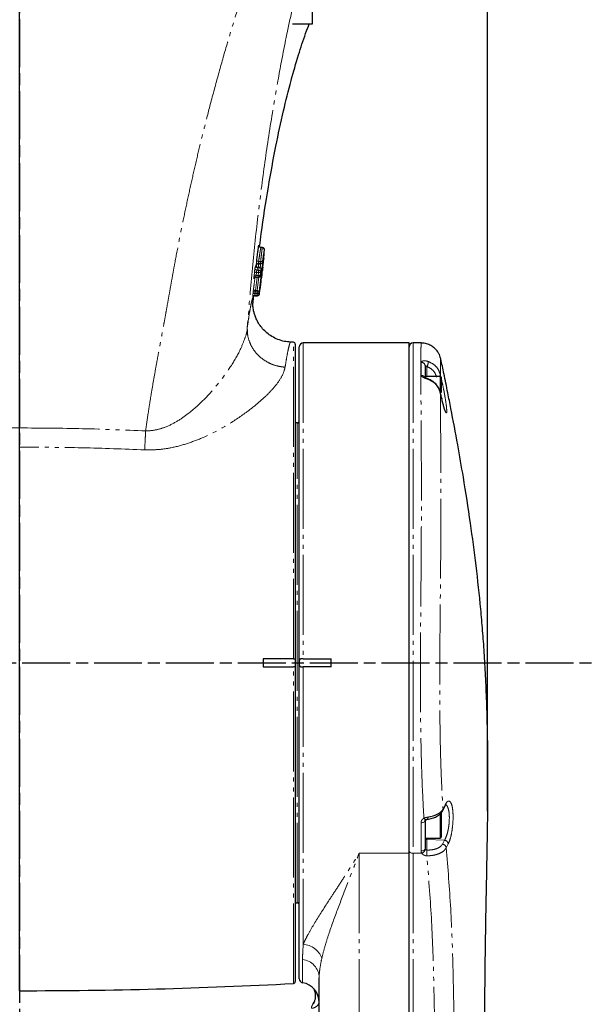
# Model space of a CAD drawing. Header units: millimetres. Extents: x 0 to 7327, y -11399 to -6123.
# Tile 52 of 87: x 3571 to 3715, y -9996 to -9750. Entities that reach past the tile are written whole.
import ezdxf

# ---------------------------------------------------------------- set-up
doc = ezdxf.new("R2010")
doc.units = ezdxf.units.MM
doc.linetypes.add('AM_ISO08W050', pattern=[18, 12, -1.5, 3, -1.5])
doc.linetypes.add('PHANTOM', pattern=[26.5, 20, -1.5, 1, -1.5, 1, -1.5])
for name, color, linetype, lineweight in [('AM_5', 3, 'Continuous', 25), ('AM_7', 4, 'AM_ISO08W050', 25), ('LineThick', 7, 'Continuous', 30)]:
    doc.layers.add(name, color=color, linetype=linetype, lineweight=lineweight)
doc.styles.add('HHI_Dims', font='simplex.shx', dxfattribs={"width": 0.8, "bigfont": 'whgtxt.shx'})
doc.dimstyles.new('HHI_Standard$0', dxfattribs={"dimtxt": 3.5, "dimasz": 3.5, "dimexe": 1, "dimexo": 1, "dimgap": 1.5, "dimtad": 1, "dimdec": 0, "dimdsep": 46, "dimtxsty": 'HHI_Dims', "dimcen": 0, "dimclrd": 1, "dimclre": 1, "dimclrt": 1, "dimadec": 3, "dimazin": 2, "dimtp": 0.1, "dimtm": 0.1, "dimtfac": 0.65, "dimtdec": 0, "dimtmove": 0, "dimatfit": 3, "dimldrblk": 'OPEN30', "dimfxl": 1, "dimlwd": -1, "dimlwe": -1, "dimarcsym": 1})

# ---------------------------------------------------------------- blocks, each defined once
blk = doc.blocks.new('*D85')
at = {"layer": 'AM_5', "color": 1, "transparency": 16777216}
for p, q in [((3454.17, -9948.31), (3454.17, -9196.86)), ((3688.43, -9947.77), (3688.43, -9196.86)), ((3670.93, -9201.86), (3471.67, -9201.86))]:
    blk.add_line(p, q, dxfattribs=at)
for points in [[(3471.67, -9198.94), (3471.67, -9204.78), (3454.17, -9201.86)], [(3670.93, -9198.94), (3670.93, -9204.78), (3688.43, -9201.86)]]:
    blk.add_solid(points, dxfattribs=at)
at = {"layer": 'Defpoints', "color": 0, "transparency": 16777216}
for p in [(3454.17, -9201.86), (3454.17, -9953.31), (3688.43, -9952.77)]:
    blk.add_point(p, dxfattribs=at)
at = {"layer": 'AM_5', "color": 1, "transparency": 16777216, "insert": (3571.3, -9176.86), "char_height": 35, "attachment_point": 5, "style": 'HHI_Dims'}
blk.add_mtext('267', dxfattribs=at)
blk = doc.blocks.new('_Open30')
at = {"color": 0, "linetype": 'ByBlock', "lineweight": -2}
for p, q in [((-1, 0.268), (0, 0)), ((0, 0), (-1, -0.268)), ((0, 0), (-1, 0))]:
    blk.add_line(p, q, dxfattribs=at)
blk = doc.blocks.new('A$C024A56F6')
at = {"color": 7, "linetype": 'Continuous', "lineweight": 25}
for p, q in [((1954.32, -2995.98), (1954.32, -2822.95)), ((2027.62, -2894.92), (2027.62, -2888.39)), ((2022.67, -2894.92), (2027.62, -2894.92)), ((2014.41, -2950.73), (2014.35, -2950.67)), ((2015.09, -2950.85), (2014.72, -2950.85)), ((2015.23, -2954.52), (2015.22, -2954.64)), ((2015.45, -2953.63), (2015.46, -2953.53)), ((2015.46, -2953.53), (2015.46, -2953.57)), ((2013.93, -2955.89), (2013.92, -2955.89)), ((2014.31, -2955.89), (2013.93, -2955.89)), ((2014.65, -2954.89), (2014.04, -2954.89)), ((2014.06, -2954.9), (2014.67, -2954.9)), ((2014.72, -2957.18), (2014.8, -2956.44)), ((2014.95, -2957.91), (2015.04, -2957.17)), ((2015.08, -2956.42), (2015.08, -2956.37)), ((2012.97, -2958.61), (2012.95, -2958.7)), ((2013.01, -2958.42), (2012.96, -2958.61)), ((2013.44, -2958.25), (2013.45, -2958.26)), ((2013.44, -2958.26), (2014.04, -2958.26)), ((2014.61, -2959.68), (2014.68, -2959.14)), ((2014.67, -2957.38), (2014.7, -2957.26)), ((2014.96, -2957.74), (2014.96, -2957.72)), ((2014.35, -2962.46), (2014.46, -2961.39)), ((2012.7, -2965.17), (2012.93, -2962.9)), ((2013.76, -2962.84), (2013.16, -2962.84)), ((2013.25, -2962.91), (2013.85, -2962.91)), ((2022.85, -2974.54), (2022.12, -2974.5)), ((2023.32, -2975.04), (2023.32, -3053.78)), ((2024.32, -3054.72), (2024.32, -2975.72)), ((2051.82, -2974.72), (2025.32, -2974.72)), ((2051.82, -3102.34), (2051.82, -2974.72)), ((2054.86, -2974.72), (2052.82, -2974.72)), ((2055.82, -2980.48), (2055.82, -2983.73)), ((2059.62, -2983.11), (2055.82, -2983.11)), ((2055.82, -2983.11), (2055.82, -2983.24)), ((2059.82, -2983.31), (2059.82, -2987.09)), ((2059.65, -2987.13), (2059.65, -2987.17)), ((2060, -2988.63), (2060, -2988.67)), ((1954.32, -3000.77), (1954.32, -2995.98)), ((2023.82, -2994.72), (2023.32, -2994.72)), ((1954.32, -3136.72), (1954.32, -3000.77)), ((2015.32, -3053.72), (2015.32, -3055.72)), ((2023.32, -3053.78), (2023.32, -3055.67)), ((2023.32, -3055.67), (2023.32, -3134.41)), ((2024.32, -3133.72), (2024.32, -3054.72)), ((2025.32, -3053.72), (2032.32, -3053.72)), ((2032.32, -3055.72), (2025.32, -3055.72)), ((2032.32, -3055.72), (2032.32, -3053.72)), ((2059.82, -3092.18), (2059.82, -3098.33)), ((2055.82, -3094.21), (2055.82, -3101.18)), ((2056, -3093.98), (2056.01, -3093.97)), ((2055.82, -3098.53), (2059.62, -3098.53)), ((2051.82, -3215.12), (2051.82, -3102.34)), ((2023.32, -3114.72), (2023.82, -3114.72)), ((2029.32, -3163.14), (2029.32, -3133.47)), ((2027.75, -3140.11), (2028.09, -3139.38))]:
    blk.add_line(p, q, dxfattribs=at)
at = {"color": 8, "linetype": 'PHANTOM', "lineweight": 18}
for p, q in [((2014.23, -2950.28), (2014.23, -2950.28)), ((2015.09, -2950.85), (2014.72, -2950.85)), ((2014.16, -2954.32), (2014.65, -2954.32)), ((2014.65, -2954.89), (2014.65, -2954.32)), ((2015.45, -2952.5), (2015.45, -2952.5)), ((2015.45, -2953.68), (2015.46, -2953.57)), ((2015.45, -2953.64), (2015.45, -2953.68)), ((2013.01, -2957.83), (2013.09, -2957.09)), ((2013.59, -2957.08), (2013.51, -2957.82)), ((2014.12, -2957.08), (2013.59, -2957.08)), ((2013.92, -2955.89), (2013.73, -2956.53)), ((2013.73, -2956.53), (2014.12, -2956.53)), ((2014.31, -2955.89), (2013.92, -2955.89)), ((2014.04, -2954.89), (2014.06, -2954.9)), ((2014.04, -2957.82), (2014.12, -2957.08)), ((2014.12, -2956.53), (2014.31, -2955.89)), ((2014.12, -2957.08), (2014.12, -2956.53)), ((2014.31, -2955.89), (2014.31, -2955.89)), ((2014.62, -2957.07), (2014.54, -2957.81)), ((2014.67, -2954.9), (2014.65, -2954.89)), ((2014.72, -2957.18), (2014.71, -2957.26)), ((2015.08, -2956.41), (2014.99, -2957.15)), ((2015.08, -2956.59), (2015.07, -2956.63)), ((2015.09, -2956.37), (2015.08, -2956.41)), ((2013.79, -2958.26), (2013.37, -2961.63)), ((2013.51, -2957.82), (2014.04, -2957.82)), ((2013.8, -2961.63), (2014.22, -2958.22)), ((2014.04, -2958.26), (2014.04, -2957.82)), ((2014.95, -2957.91), (2014.94, -2957.98)), ((2014.97, -2957.69), (2014.96, -2957.73)), ((2014.97, -2957.69), (2014.97, -2957.69)), ((2012.75, -2962.28), (2012.79, -2961.92)), ((2013.29, -2961.97), (2013.25, -2962.34)), ((2013.8, -2961.97), (2013.29, -2961.97)), ((2013.37, -2961.63), (2013.8, -2961.63)), ((2013.76, -2962.34), (2013.8, -2961.97)), ((2013.8, -2961.97), (2013.8, -2961.63)), ((2014.3, -2962.03), (2014.26, -2962.39)), ((2014.44, -2961.32), (2014.43, -2961.37)), ((2013.16, -2962.84), (2013.25, -2962.91)), ((2013.25, -2962.34), (2013.76, -2962.34)), ((2013.76, -2962.84), (2013.76, -2962.34)), ((2013.85, -2962.91), (2013.76, -2962.84)), ((2022.85, -3053.72), (2022.85, -2974.54)), ((2025.32, -2974.72), (2025.32, -3053.72)), ((2052.82, -2974.72), (2052.82, -3102.34)), ((2056.3, -2980.64), (2056.3, -2983.11)), ((2059.62, -2987.1), (2059.62, -2983.11)), ((2059.65, -2982.68), (2059.77, -2983.18)), ((2059.82, -2983.39), (2060, -2984.16)), ((2060, -2988.67), (2059.65, -2987.17)), ((2023.82, -3114.72), (2023.82, -2994.72)), ((2022.85, -3134.91), (2022.85, -3055.72)), ((2025.32, -3055.72), (2025.32, -3125.09)), ((2059.62, -3098.53), (2059.62, -3092.44)), ((2060.31, -3091.3), (2060.83, -3090.26)), ((2054.82, -3101.77), (2054.82, -3094.7)), ((2056.3, -3098.53), (2056.3, -3098.93)), ((2056.3, -3098.93), (2060.7, -3099.06)), ((2056.3, -3098.93), (2056.3, -3101.55)), ((2060.19, -3100.05), (2060.7, -3099.06)), ((2061.62, -3099.99), (2061.11, -3100.99)), ((2051.82, -3102.34), (2039.32, -3102.34)), ((2039.32, -3102.34), (2039.32, -3175.15)), ((2052.82, -3102.34), (2054.99, -3102.34)), ((2052.82, -3102.34), (2052.82, -3215.12)), ((2056.3, -3101.55), (2056.3, -3101.55)), ((2056.27, -3102.98), (2056.26, -3102.98)), ((2025.15, -3134.71), (2025.15, -3128.9))]:
    blk.add_line(p, q, dxfattribs=at)
at = {"color": 8, "linetype": 'PHANTOM', "lineweight": 18, "flags": 128}
for points in [[(2014.54, -2957.81), (2014.52, -2957.9), (2014.52, -2957.9)], [(2056.63, -2983.74), (2056.63, -2983.74), (2056.65, -2983.78), (2056.64, -2983.85)], [(2054.82, -3094.7), (2055.02, -3094.7), (2055.2, -3094.67), (2055.38, -3094.62), (2055.53, -3094.56), (2055.65, -3094.48), (2055.74, -3094.4), (2055.8, -3094.3), (2055.82, -3094.21)], [(2055.53, -3093.58), (2055.64, -3093.72), (2055.74, -3093.83), (2055.83, -3093.92), (2055.91, -3093.97), (2055.98, -3093.98), (2056, -3093.98)], [(2051.82, -3101.74), (2051.84, -3101.86), (2051.9, -3101.97), (2051.99, -3102.07), (2052.11, -3102.16), (2052.26, -3102.23), (2052.44, -3102.29), (2052.63, -3102.32), (2052.82, -3102.34)], [(2054.82, -3101.77), (2055.02, -3101.75), (2055.2, -3101.72), (2055.38, -3101.67), (2055.53, -3101.59), (2055.65, -3101.5), (2055.74, -3101.4), (2055.8, -3101.29), (2055.82, -3101.18)]]:
    blk.add_lwpolyline(points, dxfattribs=at)
at = {"color": 7, "linetype": 'Continuous', "lineweight": 25, "flags": 128}
for points in [[(2014.93, -2958.01), (2014.93, -2958), (2014.95, -2957.91)], [(2014.45, -2961.22), (2014.46, -2961.29), (2014.46, -2961.39)]]:
    blk.add_lwpolyline(points, dxfattribs=at)
at = {"color": 8, "linetype": 'PHANTOM', "lineweight": 18}
for centre, radius, start, end in [((2014.72, -2950.35), 0.5, 172.703, 269.9628), ((2015.09, -2951.35), 0.5, 352.8241, 89.9787), ((2014.15, -2953.32), 0.999, 240.357, 270.1391), ((2014.65, -2955.32), 0.999, 60.354, 90.1427), ((2014.65, -2954.39), 0.5, 270.0054, 353.2369), ((2014.67, -2954.4), 0.5, 270.0122, 353.2019), ((2015.09, -2954.86), 0.254, 60.2039, 81.8986), ((2015.19, -2954.3), 0.226, 262.1705, 281.5225), ((2015.26, -2953.84), 0.338, 54.6319, 84.7291), ((2013.36, -2958.16), 1.1, 77.9678, 104.1485), ((2013.73, -2956.02), 0.5, 174.1874, 269.9073), ((2013.92, -2955.39), 0.5, 173.9391, 269.9311), ((2014.04, -2955.39), 0.5, 113.5992, 173.3124), ((2014.06, -2955.4), 0.5, 129.1793, 173.3031), ((2014.12, -2957.03), 0.5, 354.2925, 89.92), ((2014.35, -2956.01), 1.09, 257.8953, 284.1524), ((2014.31, -2956.39), 0.5, 354.0396, 89.9488), ((2014.5, -2957.09), 0.495, 324.3275, 353.2525), ((2013.28, -2958.9), 1.1, 78.0322, 104.2349), ((2014.27, -2956.75), 1.09, 257.9565, 284.2283), ((2014.71, -2947.19), 14.86, 262.5925, 264.5227), ((2013.33, -2961.16), 0.465, 187.1739, 274.4006), ((2013.83, -2962.09), 0.465, 7.1976, 94.4753), ((2012.37, -2976.86), 14.95, 82.5851, 84.5029), ((2014.1, -2960.85), 0.496, 314.3055, 353.6266), ((2013.16, -2963.34), 0.5, 90.0142, 174.1737), ((2014.64, -2947.73), 14.68, 262.6151, 264.5689), ((2013.25, -2963.41), 0.5, 126.751, 174.0411), ((2012.34, -2977.22), 14.95, 82.626, 84.5442), ((2013.76, -2962.34), 0.5, 270.0027, 354.0886), ((2013.85, -2962.41), 0.5, 270.0081, 353.9565), ((2053.32, -2979.16), 3.33, 333.5706, 356.3173), ((2054.85, -2980.51), 0.97, 1.7998, 90.9353), ((2054.84, -2983.85), 1.02, 33.4166, 90.4769), ((2059.01, -2982.45), 0.687, 286.4103, 340.5837), ((2059.61, -2984.1), 0.398, 302.5146, 350.5092), ((2059.64, -3091.37), 0.672, 332.9912, 5.6445), ((2060.16, -3090.33), 0.673, 333.9196, 5.612), ((2055.77, -3093.52), 0.717, 332.5688, 15.7893), ((2056.28, -3098.47), 0.464, 187.2192, 272.6966), ((2060.03, -3101.14), 1.1, 7.9177, 81.5527), ((2060.54, -3100.15), 1.09, 7.9481, 81.8482), ((2054.59, -3101.08), 1.31, 287.74, 348.3029), ((2024.31, -3101.36), 31.99, 357.0916, 359.657), ((2022.01, -3101.48), 34.29, 357.4924, 359.8851), ((2024.89, -3130.55), 5.47, 21.3591, 85.4956), ((2024.57, -3133.61), 4.76, 1.7744, 82.9191)]:
    blk.add_arc(centre, radius, start, end, dxfattribs=at)
at = {"color": 7, "linetype": 'Continuous', "lineweight": 25}
for centre, radius, start, end in [((2014.72, -2950.35), 0.499, 172.6329, 221.1839), ((2015.09, -2951.35), 0.5, 17.6249, 90), ((2015.09, -2951.34), 0.496, 352.6706, 17.7137), ((2014.67, -2954.4), 0.5, 270, 353.0113), ((2014.96, -2953.51), 0.5, 356.8274, 27.6666), ((2014.95, -2953.61), 0.5, 352.8259, 356.3692), ((2014.06, -2955.4), 0.5, 90.0053, 129.1976), ((2014.04, -2955.39), 0.501, 90.0371, 113.5663), ((2014.31, -2956.39), 0.5, 0, 90), ((2014.23, -2957.13), 0.5, 344.2264, 353.826), ((2014.31, -2956.39), 0.5, 353.7542, 0), ((2014.59, -2956.35), 0.5, 358.3158, 21.8915), ((2013.44, -2958.75), 0.497, 89.5533, 142.9162), ((2014.04, -2957.76), 0.5, 270, 343.276), ((2014.49, -2957.31), 0.495, 319.1739, 353.2494), ((2014.1, -2960.85), 0.5, 314.5795, 353.6513), ((2013.97, -2961.34), 0.5, 353.8393, 0), ((2013.25, -2963.41), 0.501, 90.0256, 126.7115), ((2013.85, -2962.41), 0.5, 270, 353.9519), ((2022.82, -2975.04), 0.5, 0, 86.9714), ((2025.32, -2975.72), 1, 90, 180), ((2052.82, -2975.72), 1, 90, 180), ((2059.62, -2983.31), 0.2, 0, 90), ((2023.82, -2994.22), 0.5, 270, 0), ((2059.62, -3098.33), 0.2, 270, 0), ((2023.82, -3115.22), 0.5, 0, 90), ((2022.82, -3134.41), 0.5, 273.0286, 0), ((2025.32, -3133.72), 1, 180, 260.4059), ((1954.32, -1839.72), 1297, 270, 273.02861), ((2024.32, -3139.64), 5, 0, 80.4059)]:
    blk.add_arc(centre, radius, start, end, dxfattribs=at)
at = {"color": 8, "linetype": 'PHANTOM', "lineweight": 18}
for points, knots in [([(1985.86, -2996.72), (1986.01, -2995.66), (1986.29, -2993.57), (1986.79, -2990.38), (1987.33, -2987.04), (1987.93, -2983.57), (1988.53, -2980.23), (1989.17, -2976.76), (1989.79, -2973.39), (1990.39, -2970.18), (1990.86, -2967.6), (1991.3, -2965.18), (1991.74, -2962.68), (1992.22, -2959.96), (1992.71, -2957.23), (1993.39, -2953.54), (1994.28, -2948.92), (1995.4, -2943.37), (1996.57, -2937.87), (1997.78, -2932.43), (1999.03, -2927.05), (2000.44, -2921.28), (2002.13, -2914.76), (2004.09, -2907.51), (2006.2, -2900.04), (2008.43, -2892.71), (2010.76, -2885.5), (2013.2, -2878.41), (2015.75, -2871.46), (2018.16, -2865.27), (2020.36, -2859.89), (2022.3, -2855.36), (2024.22, -2851.08), (2026.22, -2846.85), (2028.38, -2842.48), (2030.09, -2839.04), (2031.28, -2836.67), (2031.88, -2835.46), (2032.47, -2834.28), (2033.04, -2833.13), (2033.6, -2832.02), (2034.4, -2830.43), (2035.34, -2828.55), (2036.32, -2826.59), (2036.93, -2825.37), (2037.25, -2824.73), (2037.38, -2824.47), (2037.64, -2823.95), (2038.03, -2823.15), (2038.58, -2822.03), (2039.13, -2820.92), (2039.66, -2819.82), (2040.19, -2818.73), (2040.95, -2817.17), (2041.84, -2815.32), (2042.75, -2813.38), (2043.38, -2812.01), (2043.68, -2811.28), (2043.79, -2811.01)], [0, 0, 0, 0, 0.016534, 0.032657, 0.050109, 0.068892, 0.08708, 0.10263, 0.123446, 0.139928, 0.153099, 0.163896, 0.177895, 0.19219, 0.206492, 0.220615, 0.249887, 0.278947, 0.307737, 0.33626, 0.364519, 0.392518, 0.427429, 0.467835, 0.507452, 0.546326, 0.585085, 0.623302, 0.660988, 0.698161, 0.724752, 0.749811, 0.773346, 0.796313, 0.821283, 0.847826, 0.854876, 0.86175, 0.868449, 0.874972, 0.881319, 0.88749, 0.902105, 0.913285, 0.92103, 0.922848, 0.924284, 0.925338, 0.931721, 0.938049, 0.944324, 0.950545, 0.956712, 0.962825, 0.97702, 0.987946, 0.995605, 1, 1, 1, 1]), ([(2022.73, -2890.52), (2022.24, -2892.74), (2021.05, -2898.12), (2019.39, -2906.74), (2017.5, -2917.51), (2015.66, -2929.6), (2013.92, -2943.11), (2012.45, -2956.9), (2011.7, -2966.19), (2011.32, -2970.87)], [0, 0, 0, 0, 0.083961, 0.204035, 0.324022, 0.487876, 0.655421, 0.826701, 1, 1, 1, 1]), ([(2014.72, -2950.85), (2014.71, -2950.89), (2014.67, -2950.98), (2014.54, -2951.74), (2014.38, -2952.71), (2014.25, -2953.63), (2014.17, -2954.19), (2014.16, -2954.32)], [0, 0, 0, 0, 0.2877767, 0.4981005, 0.709273, 0.930588, 1, 1, 1, 1]), ([(2014.65, -2954.32), (2014.71, -2953.78), (2014.82, -2952.83), (2014.95, -2951.73), (2015.04, -2951.06), (2015.07, -2950.87), (2015.09, -2950.85), (2015.09, -2950.85)], [0, 0, 0, 0, 0.2809, 0.499091, 0.719217, 0.92312, 1, 1, 1, 1]), ([(2015.59, -2951.41), (2015.58, -2951.41), (2015.57, -2951.43), (2015.53, -2951.6), (2015.44, -2952.18), (2015.31, -2953.14), (2015.21, -2953.98), (2015.15, -2954.45)], [0, 0, 0, 0, 0.080753, 0.285185, 0.500947, 0.716247, 1, 1, 1, 1]), ([(2013.54, -2955.33), (2013.54, -2955.32), (2013.54, -2955.3), (2013.56, -2955.12), (2013.58, -2954.87), (2013.62, -2954.55), (2013.64, -2954.31), (2013.66, -2954.19)], [0, 0, 0, 0, 0.195789, 0.391597, 0.587824, 0.785245, 1, 1, 1, 1]), ([(2014.16, -2954.32), (2014.14, -2954.38), (2014.11, -2954.5), (2014.08, -2954.66), (2014.05, -2954.79), (2014.04, -2954.87), (2014.04, -2954.89), (2014.04, -2954.89)], [0, 0, 0, 0, 0.216883, 0.415358, 0.611381, 0.805924, 1, 1, 1, 1]), ([(2015.15, -2954.45), (2015.15, -2954.45), (2015.16, -2954.46), (2015.17, -2954.46), (2015.17, -2954.46)], [0, 0, 0, 0, 0.847675, 1, 1, 1, 1]), ([(2015.46, -2953.57), (2015.42, -2953.9), (2015.33, -2954.62), (2015.24, -2955.35), (2015.19, -2955.74)], [0, 0, 0, 0, 0.45351, 1, 1, 1, 1]), ([(2013.09, -2957.09), (2013.1, -2956.98), (2013.13, -2956.75), (2013.17, -2956.43), (2013.2, -2956.17), (2013.22, -2956.02), (2013.23, -2955.99), (2013.23, -2955.97)], [0, 0, 0, 0, 0.216343, 0.432657, 0.648967, 0.864463, 1, 1, 1, 1]), ([(2013.23, -2955.97), (2013.25, -2955.93), (2013.31, -2955.72), (2013.38, -2955.51), (2013.43, -2955.34)], [0, 0, 0, 0, 0.197349, 1, 1, 1, 1]), ([(2013.43, -2955.34), (2013.43, -2955.33), (2013.44, -2955.32), (2013.43, -2955.38), (2013.43, -2955.4)], [0, 0, 0, 0, 0.700269, 1, 1, 1, 1]), ([(2013.56, -2955.34), (2013.56, -2955.34), (2013.55, -2955.34), (2013.54, -2955.33), (2013.54, -2955.33)], [0, 0, 0, 0, 0.848306, 1, 1, 1, 1]), ([(2013.55, -2955.85), (2013.57, -2955.71), (2013.6, -2955.51), (2013.63, -2955.24), (2013.64, -2955.15)], [0, 0, 0, 0, 0.654345, 1, 1, 1, 1]), ([(2013.58, -2955.28), (2013.57, -2955.31), (2013.57, -2955.34), (2013.56, -2955.34), (2013.56, -2955.34)], [0, 0, 0, 0, 0.8933441, 1, 1, 1, 1]), ([(2013.73, -2956.53), (2013.73, -2956.53), (2013.72, -2956.55), (2013.7, -2956.63), (2013.66, -2956.75), (2013.62, -2956.91), (2013.6, -2957.03), (2013.59, -2957.08)], [0, 0, 0, 0, 0.13438, 0.348984, 0.565559, 0.782831, 1, 1, 1, 1]), ([(2014.18, -2954.95), (2014.15, -2955.21), (2014.12, -2955.55), (2014.09, -2955.82), (2014.08, -2955.89)], [0, 0, 0, 0, 0.762894, 1, 1, 1, 1]), ([(2014.52, -2956), (2014.53, -2955.89), (2014.58, -2955.57), (2014.63, -2955.16), (2014.67, -2954.89)], [0, 0, 0, 0, 0.338164, 1, 1, 1, 1]), ([(2014.54, -2957.81), (2014.55, -2957.77), (2014.62, -2957.56), (2014.68, -2957.35), (2014.72, -2957.18)], [0, 0, 0, 0, 0.1972721, 1, 1, 1, 1]), ([(2014.8, -2956.44), (2014.79, -2956.48), (2014.73, -2956.69), (2014.67, -2956.91), (2014.62, -2957.07)], [0, 0, 0, 0, 0.197267, 1, 1, 1, 1]), ([(2014.99, -2957.15), (2014.99, -2957.19), (2014.99, -2957.26), (2014.99, -2957.33), (2014.99, -2957.37)], [0, 0, 0, 0, 0.493837, 1, 1, 1, 1]), ([(2015.07, -2956.63), (2015.08, -2956.59), (2015.08, -2956.52), (2015.08, -2956.45), (2015.08, -2956.41)], [0, 0, 0, 0, 0.498191, 1, 1, 1, 1]), ([(2015.09, -2956.56), (2015.08, -2956.59), (2015.07, -2956.64), (2015.07, -2956.63), (2015.07, -2956.63)], [0, 0, 0, 0, 0.5436, 1, 1, 1, 1]), ([(2012.87, -2961.22), (2012.9, -2960.98), (2013.02, -2960.01), (2013.14, -2959.04), (2013.24, -2958.31)], [0, 0, 0, 0, 0.241994, 1, 1, 1, 1]), ([(2012.95, -2958.7), (2012.95, -2958.7), (2012.94, -2958.71), (2012.95, -2958.58), (2012.96, -2958.36), (2012.99, -2958.09), (2013.01, -2957.91), (2013.01, -2957.83)], [0, 0, 0, 0, 0.213147, 0.4263, 0.639494, 0.853454, 1, 1, 1, 1]), ([(2013.51, -2957.82), (2013.5, -2957.86), (2013.48, -2957.95), (2013.46, -2958.08), (2013.44, -2958.19), (2013.44, -2958.26), (2013.44, -2958.25), (2013.44, -2958.25)], [0, 0, 0, 0, 0.160513, 0.393875, 0.625139, 0.855653, 1, 1, 1, 1]), ([(2014.37, -2958.13), (2014.38, -2958.13), (2014.45, -2958.14), (2014.55, -2958.2), (2014.67, -2958.29), (2014.72, -2958.39), (2014.73, -2958.46), (2014.73, -2958.5), (2014.73, -2958.51)], [0, 0, 0, 0, 0.047841, 0.294634, 0.541404, 0.788224, 0.927231, 1, 1, 1, 1]), ([(2014.97, -2957.69), (2014.97, -2957.73), (2014.96, -2957.8), (2014.96, -2957.87), (2014.95, -2957.91)], [0, 0, 0, 0, 0.502364, 1, 1, 1, 1]), ([(2012.79, -2961.92), (2012.8, -2961.81), (2012.83, -2961.58), (2012.85, -2961.35), (2012.87, -2961.24), (2012.87, -2961.22)], [0, 0, 0, 0, 0.437212, 0.874366, 1, 1, 1, 1]), ([(2013.37, -2961.63), (2013.36, -2961.64), (2013.35, -2961.69), (2013.32, -2961.81), (2013.3, -2961.92), (2013.29, -2961.97)], [0, 0, 0, 0, 0.125238, 0.562201, 1, 1, 1, 1]), ([(2014.43, -2961.37), (2014.43, -2961.36), (2014.43, -2961.33), (2014.44, -2961.21), (2014.46, -2961.09), (2014.46, -2961.06)], [0, 0, 0, 0, 0.421472, 0.842844, 1, 1, 1, 1]), ([(2014.46, -2961.39), (2014.46, -2961.39), (2014.45, -2961.38), (2014.44, -2961.38), (2014.43, -2961.37)], [0, 0, 0, 0, 0.3971052, 1, 1, 1, 1]), ([(2011.32, -2970.87), (2011.45, -2969.93), (2011.71, -2968.06), (2012.07, -2965.96), (2012.38, -2964.44), (2012.61, -2963.58), (2012.73, -2963.42), (2012.77, -2963.67), (2012.73, -2964.21), (2012.72, -2964.35)], [0, 0, 0, 0, 0.1560694, 0.3121345, 0.4728167, 0.6334927, 0.7885674, 0.9436399, 1, 1, 1, 1]), ([(2012.67, -2963.29), (2012.66, -2963.28), (2012.66, -2963.26), (2012.68, -2963.08), (2012.7, -2962.83), (2012.73, -2962.55), (2012.75, -2962.36), (2012.75, -2962.28)], [0, 0, 0, 0, 0.213093, 0.426212, 0.639705, 0.854192, 1, 1, 1, 1]), ([(2012.76, -2963.35), (2012.75, -2963.35), (2012.74, -2963.34), (2012.71, -2963.32), (2012.68, -2963.3), (2012.67, -2963.29)], [0, 0, 0, 0, 0.140295, 0.701473, 1, 1, 1, 1]), ([(2012.77, -2963.3), (2012.76, -2963.31), (2012.76, -2963.35), (2012.76, -2963.35), (2012.76, -2963.35)], [0, 0, 0, 0, 0.316132, 1, 1, 1, 1]), ([(2013.25, -2962.34), (2013.24, -2962.38), (2013.22, -2962.47), (2013.2, -2962.61), (2013.17, -2962.74), (2013.16, -2962.83), (2013.16, -2962.84), (2013.16, -2962.84)], [0, 0, 0, 0, 0.146957, 0.362439, 0.575957, 0.788179, 1, 1, 1, 1]), ([(2014.26, -2962.39), (2014.26, -2962.4), (2014.29, -2962.41), (2014.32, -2962.43), (2014.34, -2962.45), (2014.35, -2962.46)], [0, 0, 0, 0, 0.140205, 0.701026, 1, 1, 1, 1]), ([(1985.86, -2996.72), (1985.86, -2996.72), (1986.86, -2996.72), (1988.49, -2996.53), (1991.13, -2995.7), (1993.74, -2994.4), (1997.17, -2991.99), (2000.78, -2988.7), (2004.37, -2984.57), (2007.44, -2980.3), (2009.56, -2976.6), (2010.83, -2973.25), (2011.25, -2971.98), (2011.32, -2970.87), (2011.32, -2970.87)], [0, 0, 0, 0, 0.000001, 0.063999, 0.103832, 0.180522, 0.257502, 0.393071, 0.528864, 0.669748, 0.810491, 0.905297, 0.999998, 1, 1, 1, 1]), ([(2011.32, -2970.87), (2011.32, -2971.47), (2011.32, -2972.69), (2011.81, -2974.47), (2012.64, -2976.14), (2013.81, -2977.64), (2015.27, -2978.9), (2016.96, -2979.88), (2018.82, -2980.56), (2020.13, -2980.71), (2020.78, -2980.79)], [0, 0, 0, 0, 0.125003, 0.250001, 0.375001, 0.500002, 0.625, 0.75, 0.875, 1, 1, 1, 1]), ([(2022.12, -2974.55), (2022.09, -2974.56), (2022.03, -2974.58), (2021.82, -2975.26), (2021.53, -2976.5), (2021.17, -2978.29), (2020.91, -2979.96), (2020.78, -2980.79)], [0, 0, 0, 0, 0.15846, 0.365839, 0.573219, 0.786609, 1, 1, 1, 1]), ([(2055.53, -3093.58), (2055.4, -3091.18), (2055.13, -3086.35), (2054.89, -3079.15), (2054.75, -3072.26), (2054.67, -3065.7), (2054.65, -3059), (2054.67, -3052.26), (2054.71, -3045.6), (2054.76, -3038.99), (2054.82, -3032.43), (2054.86, -3026.02), (2054.89, -3019.86), (2054.91, -3013.94), (2054.9, -3008.25), (2054.88, -3002.9), (2054.86, -2997.96), (2054.83, -2993.42), (2054.8, -2989.28), (2054.77, -2985.61), (2054.76, -2982.46), (2054.76, -2979.82), (2054.77, -2977.69), (2054.79, -2976.1), (2054.82, -2975.13), (2054.85, -2974.69), (2054.86, -2974.77), (2054.86, -2974.79)], [0, 0, 0, 0, 0.048803, 0.098126, 0.137782, 0.177438, 0.218237, 0.259037, 0.29883, 0.338623, 0.379561, 0.4205, 0.460471, 0.500443, 0.541577, 0.58271, 0.622668, 0.662625, 0.703742, 0.744859, 0.784832, 0.824804, 0.865939, 0.907073, 0.947038, 0.987002, 1, 1, 1, 1]), ([(2054.83, -2979.54), (2054.84, -2979.51), (2054.86, -2979.41), (2055.08, -2979.27), (2055.5, -2979.18), (2056.05, -2979.19), (2056.44, -2979.31), (2056.64, -2979.38)], [0, 0, 0, 0, 0.116546, 0.31418, 0.525034, 0.758063, 1, 1, 1, 1]), ([(2056.64, -2979.38), (2057.14, -2979.62), (2058.14, -2980.09), (2059.19, -2981.3), (2059.51, -2982.24), (2059.65, -2982.68)], [0, 0, 0, 0, 0.346515, 0.692902, 1, 1, 1, 1]), ([(2059.76, -2978.76), (2059.75, -2978.76), (2059.73, -2978.77), (2059.68, -2979.96), (2059.66, -2981.72), (2059.65, -2982.68)], [0, 0, 0, 0, 0.2910713, 0.6146728, 1, 1, 1, 1]), ([(2020.78, -2980.79), (2020.59, -2981.48), (2020.22, -2982.86), (2018.67, -2985.12), (2016.6, -2987.45), (2014.05, -2989.78), (2010.62, -2992.47), (2006.15, -2995.45), (2001.14, -2998.07), (1996.43, -2999.91), (1992.6, -3000.93), (1988.96, -3001.47), (1986.73, -3001.46), (1985.62, -3001.45)], [0, 0, 0, 0, 0.093229, 0.186565, 0.27579, 0.365386, 0.454748, 0.586167, 0.717457, 0.798512, 0.879433, 0.939745, 1, 1, 1, 1]), ([(2054.83, -2982.83), (2054.83, -2982.54), (2054.84, -2981.33), (2054.84, -2980.31), (2054.83, -2979.54)], [0, 0, 0, 0, 0.237519, 1, 1, 1, 1]), ([(2056.3, -2980.64), (2056.25, -2980.59), (2056.15, -2980.49), (2056, -2980.43), (2055.88, -2980.42), (2055.83, -2980.45), (2055.82, -2980.47), (2055.82, -2980.48)], [0, 0, 0, 0, 0.264627, 0.491598, 0.690784, 0.883671, 1, 1, 1, 1]), ([(2058.71, -2983.26), (2058.59, -2982.91), (2058.34, -2982.17), (2057.5, -2981.21), (2056.7, -2980.83), (2056.3, -2980.64)], [0, 0, 0, 0, 0.307158, 0.653563, 1, 1, 1, 1]), ([(2056.64, -2983.85), (2056.52, -2983.8), (2056.2, -2983.68), (2055.71, -2983.49), (2055.23, -2983.28), (2054.93, -2983.08), (2054.84, -2982.92), (2054.84, -2982.84), (2054.83, -2982.83)], [0, 0, 0, 0, 0.1535164, 0.3822577, 0.6007145, 0.8050814, 0.9659063, 1, 1, 1, 1]), ([(2059.65, -2987.17), (2059.48, -2986.68), (2059.14, -2985.69), (2058.03, -2984.52), (2057.09, -2984.06), (2056.64, -2983.85)], [0, 0, 0, 0, 0.34714, 0.694323, 1, 1, 1, 1]), ([(2060, -2984.16), (2060.14, -2984.8), (2060.42, -2986.06), (2060.8, -2988.07), (2061.08, -2989.88), (2061.24, -2991.27), (2061.26, -2992.1), (2061.14, -2992.31), (2060.89, -2991.89), (2060.55, -2990.87), (2060.23, -2989.68), (2060.05, -2988.88), (2060, -2988.67)], [0, 0, 0, 0, 0.109903, 0.219864, 0.328765, 0.435367, 0.539763, 0.6431, 0.746967, 0.852667, 0.960687, 1, 1, 1, 1]), ([(2059.65, -2987.17), (2059.66, -2987.79), (2059.66, -2989.41), (2059.69, -2992.41), (2059.72, -2996.29), (2059.75, -3000.63), (2059.78, -3005.36), (2059.79, -3010.4), (2059.8, -3015.75), (2059.78, -3021.43), (2059.74, -3027.34), (2059.69, -3033.37), (2059.63, -3039.54), (2059.57, -3045.88), (2059.52, -3052.27), (2059.49, -3058.61), (2059.5, -3064.91), (2059.56, -3071.2), (2059.69, -3077.78), (2059.92, -3084.56), (2060.18, -3089.05), (2060.31, -3091.3)], [0, 0, 0, 0, 0.032364, 0.084428, 0.136493, 0.190064, 0.243635, 0.295843, 0.348051, 0.401747, 0.455444, 0.507384, 0.559324, 0.612732, 0.666139, 0.717687, 0.769233, 0.822282, 0.875331, 0.937337, 1, 1, 1, 1]), ([(1922.78, -2996.72), (1928.04, -2996.5), (1938.54, -2996.07), (1949.06, -2996.01), (1954.32, -2995.98)], [0, 0, 0, 0, 0.499855, 1, 1, 1, 1]), ([(1954.32, -2995.98), (1959.58, -2996.01), (1970.1, -2996.07), (1980.6, -2996.5), (1985.86, -2996.72)], [0, 0, 0, 0, 0.499857, 1, 1, 1, 1]), ([(1985.86, -2996.72), (1985.82, -2997.58), (1985.73, -2999.31), (1985.66, -3000.74), (1985.62, -3001.45)], [0, 0, 0, 0, 0.499996, 1, 1, 1, 1]), ([(1985.62, -3001.45), (1980.41, -3001.26), (1969.98, -3000.86), (1959.54, -3000.8), (1954.32, -3000.77)], [0, 0, 0, 0, 0.499878, 1, 1, 1, 1]), ([(2060.7, -3099.06), (2060.76, -3098.96), (2060.99, -3098.56), (2061.34, -3097.61), (2061.69, -3096.15), (2061.88, -3094.56), (2061.92, -3093), (2061.78, -3091.61), (2061.46, -3090.67), (2061.17, -3090.21), (2060.99, -3090.25), (2060.99, -3090.25)], [0, 0, 0, 0, 0.048758, 0.185486, 0.317687, 0.447613, 0.578289, 0.712617, 0.852214, 0.996473, 1, 1, 1, 1]), ([(2060.83, -3090.26), (2061.02, -3089.94), (2061.4, -3089.31), (2061.94, -3089.21), (2062.4, -3089.79), (2062.71, -3091), (2062.85, -3092.65), (2062.82, -3094.54), (2062.62, -3096.46), (2062.28, -3098.23), (2061.92, -3099.38), (2061.69, -3099.87), (2061.62, -3099.99)], [0, 0, 0, 0, 0.112708, 0.225385, 0.337084, 0.445629, 0.550436, 0.65251, 0.753827, 0.856548, 0.962352, 1, 1, 1, 1]), ([(2056.46, -3093.32), (2057, -3093.22), (2058.08, -3093.01), (2059.37, -3092.37), (2060.05, -3091.76), (2060.27, -3091.38), (2060.31, -3091.3)], [0, 0, 0, 0, 0.3043943, 0.6087355, 0.9132504, 1, 1, 1, 1]), ([(2054.82, -3094.7), (2054.84, -3094.56), (2054.87, -3094.26), (2055.13, -3093.85), (2055.4, -3093.67), (2055.53, -3093.58)], [0, 0, 0, 0, 0.336313, 0.668818, 1, 1, 1, 1]), ([(2055.53, -3093.58), (2055.64, -3093.54), (2055.93, -3093.42), (2056.25, -3093.36), (2056.46, -3093.32)], [0, 0, 0, 0, 0.3699537, 1, 1, 1, 1]), ([(2056.3, -3101.55), (2056.69, -3101.54), (2057.53, -3101.53), (2058.7, -3101.23), (2059.69, -3100.73), (2060.02, -3100.28), (2060.19, -3100.05)], [0, 0, 0, 0, 0.219865, 0.480716, 0.740333, 1, 1, 1, 1]), ([(2025.32, -3125.09), (2025.48, -3124.72), (2025.65, -3124.35), (2026.03, -3123.58), (2026.23, -3123.18), (2026.88, -3121.98), (2027.35, -3121.15), (2028.88, -3118.6), (2030.03, -3116.8), (2031.88, -3113.95), (2032.52, -3112.98), (2033.82, -3110.98), (2034.49, -3109.95), (2035.85, -3107.85), (2036.54, -3106.78), (2037.58, -3105.14), (2037.93, -3104.59), (2038.45, -3103.75), (2038.62, -3103.47), (2038.97, -3102.9), (2039.15, -3102.62), (2039.32, -3102.34)], [0, 0, 0, 0, 0.0625, 0.0625, 0.125, 0.125, 0.25, 0.25, 0.5, 0.5, 0.625, 0.625, 0.75, 0.75, 0.875, 0.875, 0.9375, 0.9375, 0.96875, 0.96875, 1, 1, 1, 1]), ([(2029.99, -3128.55), (2030.2, -3127.6), (2030.46, -3126.63), (2031.04, -3124.63), (2031.36, -3123.62), (2032.39, -3120.53), (2033.16, -3118.4), (2034.81, -3114.02), (2035.68, -3111.76), (2037.03, -3108.29), (2037.49, -3107.12), (2038.17, -3105.34), (2038.4, -3104.74), (2038.86, -3103.54), (2039.09, -3102.94), (2039.32, -3102.34)], [0, 0, 0, 0, 0.125, 0.125, 0.25, 0.25, 0.5, 0.5, 0.75, 0.75, 0.875, 0.875, 0.9375, 0.9375, 1, 1, 1, 1]), ([(2054.99, -3102.34), (2054.93, -3102.21), (2054.83, -3102.02), (2054.82, -3101.83), (2054.82, -3101.77)], [0, 0, 0, 0, 0.698828, 1, 1, 1, 1]), ([(2056.26, -3102.98), (2056.25, -3102.98), (2056.15, -3102.98), (2055.87, -3102.94), (2055.46, -3102.79), (2055.15, -3102.56), (2055.03, -3102.39), (2054.99, -3102.34)], [0, 0, 0, 0, 0.0094205, 0.2099565, 0.5314601, 0.8526941, 1, 1, 1, 1]), ([(2055.82, -3101.18), (2055.82, -3101.2), (2055.82, -3101.26), (2055.86, -3101.31), (2055.88, -3101.35)], [0, 0, 0, 0, 0.300739, 1, 1, 1, 1]), ([(2055.88, -3101.35), (2055.89, -3101.37), (2055.93, -3101.42), (2056.03, -3101.49), (2056.17, -3101.54), (2056.26, -3101.55), (2056.3, -3101.55)], [0, 0, 0, 0, 0.148317, 0.470474, 0.791152, 1, 1, 1, 1]), ([(2061.11, -3100.99), (2060.91, -3101.28), (2060.5, -3101.86), (2059.26, -3102.52), (2057.79, -3102.92), (2056.75, -3102.96), (2056.27, -3102.98)], [0, 0, 0, 0, 0.259841, 0.519422, 0.780163, 1, 1, 1, 1]), ([(2061.11, -3100.99), (2061.53, -3106.04), (2062.34, -3116.03), (2062.86, -3131.58), (2063.14, -3147.45), (2063.45, -3163.77), (2063.36, -3175), (2063.32, -3180.61)], [0, 0, 0, 0, 0.202997, 0.40134, 0.599694, 0.799855, 1, 1, 1, 1]), ([(2058.46, -3182.21), (2058.5, -3176.7), (2058.58, -3165.7), (2058.29, -3149.59), (2058.03, -3133.81), (2057.51, -3118.17), (2056.68, -3108.11), (2056.26, -3102.98)], [0, 0, 0, 0, 0.197313, 0.394642, 0.593728, 0.792801, 1, 1, 1, 1]), ([(2025.15, -3128.9), (2025.15, -3128.34), (2025.17, -3127.74), (2025.23, -3126.47), (2025.27, -3125.8), (2025.32, -3125.09)], [0, 0, 0, 0, 0.5, 0.5, 1, 1, 1, 1]), ([(2029.99, -3128.55), (2029.79, -3129.43), (2029.62, -3130.27), (2029.39, -3131.9), (2029.32, -3132.69), (2029.32, -3133.47)], [0, 0, 0, 0, 0.5, 0.5, 1, 1, 1, 1]), ([(2029.32, -3139.46), (2029.26, -3139.74), (2029.14, -3140.25), (2028.38, -3140.87), (2027.67, -3141.14), (2027.27, -3141.03), (2027.42, -3140.62), (2027.69, -3140.21), (2027.75, -3140.11)], [0, 0, 0, 0, 0.229337, 0.4308893, 0.6347798, 0.7533115, 0.9443619, 1, 1, 1, 1])]:
    blk.add_open_spline(points, degree=3, knots=knots, dxfattribs=at)
at = {"color": 7, "linetype": 'Continuous', "lineweight": 25}
for points, knots in [([(2014.41, -2950.58), (2014.54, -2949.5), (2015.15, -2944.54), (2016.49, -2936.17), (2018.33, -2925.95), (2020.25, -2917.08), (2022.14, -2909.48), (2024.01, -2903.01), (2025.53, -2898.27), (2026.52, -2895.72), (2026.83, -2894.92)], [0, 0, 0, 0, 0.056864, 0.262231, 0.444834, 0.602243, 0.738823, 0.855969, 0.955391, 1, 1, 1, 1]), ([(2013.66, -2954.19), (2013.68, -2954.05), (2013.75, -2953.43), (2013.89, -2952.39), (2014.04, -2951.29), (2014.18, -2950.43), (2014.21, -2950.34), (2014.23, -2950.28)], [0, 0, 0, 0, 0.067357, 0.288523, 0.501899, 0.715452, 1, 1, 1, 1]), ([(2014.73, -2950.84), (2014.67, -2950.84), (2014.57, -2950.83), (2014.46, -2950.78), (2014.41, -2950.73), (2014.41, -2950.73)], [0, 0, 0, 0, 0.455048, 0.937942, 1, 1, 1, 1]), ([(2015.26, -2954.42), (2015.29, -2954.17), (2015.36, -2953.59), (2015.46, -2952.77), (2015.54, -2952.04), (2015.59, -2951.51), (2015.59, -2951.44), (2015.59, -2951.41)], [0, 0, 0, 0, 0.153801, 0.358464, 0.552564, 0.746871, 1, 1, 1, 1]), ([(2014.68, -2959.14), (2014.72, -2958.75), (2014.84, -2957.8), (2015.04, -2956.26), (2015.2, -2954.96), (2015.26, -2954.42)], [0, 0, 0, 0, 0.2912958, 0.7059108, 1, 1, 1, 1]), ([(2015.22, -2954.64), (2015.16, -2955.08), (2015.03, -2956.16), (2014.88, -2957.33), (2014.78, -2958.12), (2014.74, -2958.45), (2014.73, -2958.51)], [0, 0, 0, 0, 0.289238, 0.703831, 0.943974, 1, 1, 1, 1]), ([(2015.17, -2954.46), (2015.18, -2954.36), (2015.22, -2954.02), (2015.29, -2953.49), (2015.37, -2952.95), (2015.42, -2952.57), (2015.44, -2952.52), (2015.45, -2952.5)], [0, 0, 0, 0, 0.099444, 0.334148, 0.54405, 0.772828, 1, 1, 1, 1]), ([(2015.18, -2955.85), (2015.22, -2955.52), (2015.31, -2954.8), (2015.4, -2954.07), (2015.45, -2953.68)], [0, 0, 0, 0, 0.453613, 1, 1, 1, 1]), ([(2015.45, -2952.5), (2015.45, -2952.51), (2015.45, -2952.53), (2015.44, -2952.69), (2015.4, -2953.1), (2015.33, -2953.71), (2015.27, -2954.23), (2015.23, -2954.52)], [0, 0, 0, 0, 0.0979646, 0.3072729, 0.5168019, 0.7261417, 1, 1, 1, 1]), ([(2013.93, -2955.88), (2013.87, -2955.88), (2013.76, -2955.87), (2013.63, -2955.79), (2013.53, -2955.7), (2013.47, -2955.6), (2013.44, -2955.52), (2013.43, -2955.46), (2013.43, -2955.42), (2013.43, -2955.41), (2013.43, -2955.4), (2013.43, -2955.4), (2013.43, -2955.4)], [0, 0, 0, 0, 0.1867835, 0.3731368, 0.5247634, 0.6528489, 0.7582695, 0.8347535, 0.8840189, 0.9293462, 0.9891448, 1, 1, 1, 1]), ([(2013.58, -2955.28), (2013.58, -2955.28), (2013.58, -2955.28), (2013.58, -2955.27), (2013.59, -2955.25), (2013.6, -2955.19), (2013.65, -2955.1), (2013.71, -2955.05), (2013.75, -2955.01)], [0, 0, 0, 0, 0.078323, 0.197701, 0.291124, 0.405999, 0.667243, 1, 1, 1, 1]), ([(2015.04, -2957.17), (2015.04, -2957.13), (2015.05, -2957.06), (2015.05, -2956.99), (2015.06, -2956.95)], [0, 0, 0, 0, 0.498029, 1, 1, 1, 1]), ([(2015.06, -2956.95), (2015.06, -2956.93), (2015.06, -2956.88), (2015.08, -2956.68), (2015.12, -2956.41), (2015.15, -2956.11), (2015.17, -2955.93), (2015.18, -2955.85)], [0, 0, 0, 0, 0.213079, 0.426045, 0.639688, 0.85466, 1, 1, 1, 1]), ([(2015.07, -2956.49), (2015.07, -2956.51), (2015.08, -2956.53), (2015.08, -2956.56), (2015.08, -2956.58), (2015.08, -2956.59), (2015.08, -2956.59), (2015.08, -2956.59)], [0, 0, 0, 0, 0.248338, 0.522349, 0.704069, 0.878158, 1, 1, 1, 1]), ([(2015.19, -2955.74), (2015.17, -2955.86), (2015.15, -2956.08), (2015.11, -2956.35), (2015.09, -2956.52), (2015.09, -2956.55), (2015.09, -2956.56)], [0, 0, 0, 0, 0.309169, 0.618484, 0.926768, 1, 1, 1, 1]), ([(2014.73, -2958.51), (2014.7, -2958.74), (2014.55, -2959.92), (2014.41, -2961.09), (2014.3, -2962.03)], [0, 0, 0, 0, 0.200093, 1, 1, 1, 1]), ([(2014.46, -2961.06), (2014.46, -2961.01), (2014.48, -2960.88), (2014.5, -2960.59), (2014.54, -2960.25), (2014.58, -2959.93), (2014.6, -2959.76), (2014.61, -2959.68)], [0, 0, 0, 0, 0.136884, 0.35604, 0.576363, 0.79753, 1, 1, 1, 1]), ([(2014.59, -2960.9), (2014.63, -2960.57), (2014.72, -2959.8), (2014.81, -2959.02), (2014.86, -2958.58)], [0, 0, 0, 0, 0.424866, 1, 1, 1, 1]), ([(2014.99, -2957.37), (2014.98, -2957.39), (2014.98, -2957.44), (2014.96, -2957.64), (2014.93, -2957.92), (2014.89, -2958.21), (2014.87, -2958.4), (2014.86, -2958.47)], [0, 0, 0, 0, 0.213095, 0.426085, 0.639746, 0.854708, 1, 1, 1, 1]), ([(2014.86, -2958.58), (2014.87, -2958.47), (2014.9, -2958.24), (2014.93, -2957.97), (2014.95, -2957.79), (2014.96, -2957.75), (2014.96, -2957.74)], [0, 0, 0, 0, 0.28342, 0.56699, 0.849715, 1, 1, 1, 1]), ([(2014.44, -2961.32), (2014.44, -2961.32), (2014.44, -2961.32), (2014.44, -2961.3), (2014.44, -2961.23), (2014.45, -2961.12), (2014.46, -2961.06)], [0, 0, 0, 0, 0.030509, 0.206674, 0.539349, 1, 1, 1, 1]), ([(2012.76, -2963.3), (2012.76, -2963.31), (2012.76, -2963.31), (2012.77, -2963.3), (2012.77, -2963.27), (2012.79, -2963.22), (2012.84, -2963.11), (2012.91, -2963.05), (2012.96, -2963)], [0, 0, 0, 0, 0.085562, 0.18262, 0.255434, 0.351018, 0.595453, 1, 1, 1, 1]), ([(2022.13, -2974.49), (2021.62, -2974.46), (2020.54, -2974.38), (2018.96, -2973.88), (2017.48, -2973.15), (2016.2, -2972.23), (2015.15, -2971.2), (2014.31, -2970.11), (2013.68, -2969.01), (2013.25, -2967.98), (2012.98, -2967.07), (2012.82, -2966.31), (2012.74, -2965.71), (2012.7, -2965.25), (2012.69, -2964.91), (2012.7, -2964.7), (2012.7, -2964.68), (2012.7, -2964.67)], [0, 0, 0, 0, 0.072022, 0.155525, 0.234207, 0.308797, 0.379613, 0.446644, 0.509492, 0.56737, 0.620016, 0.669467, 0.719916, 0.775007, 0.839693, 0.919665, 1, 1, 1, 1]), ([(2059.77, -2978.76), (2059.76, -2978.74), (2059.74, -2978.62), (2059.64, -2978.22), (2059.4, -2977.59), (2058.98, -2976.87), (2058.36, -2976.13), (2057.53, -2975.47), (2056.5, -2974.99), (2055.57, -2974.75), (2055.02, -2974.78), (2054.86, -2974.79)], [0, 0, 0, 0, 0.01711, 0.103765, 0.205571, 0.325673, 0.45947, 0.608721, 0.768624, 0.933672, 1, 1, 1, 1]), ([(2058.72, -3257.55), (2059.07, -3256.07), (2060, -3252.12), (2061.32, -3246.01), (2062.64, -3239.51), (2063.71, -3233.93), (2064.54, -3229.25), (2065.18, -3225.42), (2065.84, -3221.29), (2066.55, -3216.54), (2067.27, -3211.13), (2067.88, -3206.12), (2068.39, -3201.33), (2068.86, -3196.38), (2069.3, -3190.82), (2069.71, -3184.56), (2070.13, -3176.05), (2070.48, -3165.25), (2070.69, -3152.13), (2070.79, -3140.25), (2070.88, -3129.79), (2071, -3121.11), (2071.17, -3112.71), (2071.32, -3104.8), (2071.45, -3097.63), (2071.53, -3091.25), (2071.56, -3086.42), (2071.56, -3082.76), (2071.55, -3079.63), (2071.52, -3075.87), (2071.44, -3070.71), (2071.27, -3064.65), (2071, -3058.17), (2070.66, -3052.25), (2070.25, -3046.71), (2069.62, -3039.46), (2068.65, -3030.49), (2067.19, -3019.49), (2065.62, -3009.42), (2063.96, -2999.87), (2062.63, -2992.83), (2061.46, -2986.89), (2060.62, -2982.77), (2060.02, -2979.96), (2059.77, -2978.76)], [0, 0, 0, 0, 0.016498, 0.043857, 0.067785, 0.08829, 0.105379, 0.11906, 0.1301, 0.1501, 0.170181, 0.187884, 0.203506, 0.220682, 0.24058, 0.263236, 0.288389, 0.33308, 0.380943, 0.431943, 0.463437, 0.495974, 0.52759, 0.555958, 0.582951, 0.606174, 0.62564, 0.635356, 0.64583, 0.659108, 0.675201, 0.70024, 0.722891, 0.743073, 0.762111, 0.780772, 0.818724, 0.855901, 0.896076, 0.924536, 0.956443, 0.970304, 0.98725, 1, 1, 1, 1]), ([(2056.63, -2983.74), (2056.53, -2983.7), (2056.3, -2983.61), (2056.01, -2983.49), (2055.8, -2983.39), (2055.69, -2983.33), (2055.66, -2983.3), (2055.66, -2983.3), (2055.67, -2983.31)], [0, 0, 0, 0, 0.246589, 0.529795, 0.720432, 0.855117, 0.973634, 1, 1, 1, 1]), ([(2059.65, -2987.14), (2059.64, -2987.11), (2059.58, -2986.7), (2059.23, -2985.94), (2058.53, -2984.96), (2057.64, -2984.19), (2056.94, -2983.9), (2056.62, -2983.76)], [0, 0, 0, 0, 0.01654, 0.270986, 0.528013, 0.785144, 1, 1, 1, 1]), ([(2059.99, -2988.63), (2059.92, -2988.28), (2059.8, -2987.78), (2059.68, -2987.28), (2059.65, -2987.13)], [0, 0, 0, 0, 0.69999, 1, 1, 1, 1]), ([(2060.89, -2991.75), (2060.89, -2991.75), (2060.9, -2991.77), (2060.83, -2991.64), (2060.71, -2991.31), (2060.51, -2990.69), (2060.27, -2989.78), (2060.08, -2989), (2059.97, -2988.53), (2059.96, -2988.47)], [0, 0, 0, 0, 0.0234369, 0.1400314, 0.3065777, 0.5078651, 0.7335914, 0.9670325, 1, 1, 1, 1]), ([(2022.85, -3053.72), (2022.2, -3053.72), (2019.69, -3053.72), (2017.18, -3053.72), (2015.32, -3053.72)], [0, 0, 0, 0, 0.2569184, 1, 1, 1, 1]), ([(2015.32, -3055.72), (2017.18, -3055.72), (2019.69, -3055.72), (2022.2, -3055.72), (2022.85, -3055.72)], [0, 0, 0, 0, 0.7430816, 1, 1, 1, 1]), ([(2022.85, -3053.72), (2022.87, -3053.72), (2022.95, -3053.72), (2023.08, -3053.72), (2023.17, -3053.72), (2023.21, -3053.72), (2023.21, -3053.72)], [0, 0, 0, 0, 0.183911, 0.589603, 0.995293, 1, 1, 1, 1]), ([(2023.21, -3055.72), (2023.19, -3055.72), (2023.14, -3055.72), (2023.04, -3055.72), (2022.93, -3055.72), (2022.87, -3055.72), (2022.85, -3055.72)], [0, 0, 0, 0, 0.157573, 0.562734, 0.816336, 1, 1, 1, 1]), ([(2023.21, -3053.72), (2023.24, -3053.73), (2023.29, -3053.73), (2023.32, -3053.75), (2023.32, -3053.77), (2023.32, -3053.78)], [0, 0, 0, 0, 0.447538, 0.896185, 1, 1, 1, 1]), ([(2023.32, -3055.67), (2023.32, -3055.68), (2023.32, -3055.7), (2023.29, -3055.72), (2023.23, -3055.72), (2023.21, -3055.72)], [0, 0, 0, 0, 0.154096, 0.628618, 1, 1, 1, 1]), ([(2025.32, -3053.72), (2025.22, -3053.72), (2025.01, -3053.72), (2024.72, -3053.73), (2024.5, -3053.8), (2024.38, -3053.94), (2024.33, -3054.14), (2024.32, -3054.4), (2024.32, -3054.6), (2024.32, -3054.72), (2024.32, -3054.72)], [0, 0, 0, 0, 0.1393818, 0.2981099, 0.4510222, 0.5836056, 0.7062147, 0.8395102, 0.9902793, 1, 1, 1, 1]), ([(2024.32, -3054.72), (2024.32, -3054.81), (2024.32, -3054.9), (2024.32, -3055.07), (2024.32, -3055.15), (2024.34, -3055.31), (2024.35, -3055.38), (2024.39, -3055.5), (2024.42, -3055.55), (2024.49, -3055.63), (2024.55, -3055.66), (2024.67, -3055.7), (2024.74, -3055.71), (2024.89, -3055.72), (2024.97, -3055.72), (2025.14, -3055.72), (2025.23, -3055.72), (2025.32, -3055.72)], [0, 0, 0, 0, 0.125, 0.125, 0.25, 0.25, 0.375, 0.375, 0.5, 0.5, 0.625, 0.625, 0.75, 0.75, 0.875, 0.875, 1, 1, 1, 1]), ([(2060.77, -3090.62), (2060.77, -3090.62), (2060.85, -3090.41), (2061.01, -3090.22), (2061.05, -3090.16), (2061.08, -3090.14)], [0, 0, 0, 0, 0.007201, 0.545496, 1, 1, 1, 1]), ([(2056.4, -3093.85), (2056.4, -3093.85), (2056.82, -3093.81), (2057.63, -3093.61), (2058.73, -3093.18), (2059.57, -3092.57), (2060.08, -3092.05), (2060.2, -3091.72), (2060.22, -3091.66)], [0, 0, 0, 0, 0.002262, 0.242756, 0.486665, 0.7363, 0.954583, 1, 1, 1, 1]), ([(2060.24, -3091.67), (2060.37, -3091.42), (2060.55, -3091.08), (2060.71, -3090.72), (2060.76, -3090.62)], [0, 0, 0, 0, 0.700047, 1, 1, 1, 1]), ([(2055.83, -3094.2), (2055.83, -3094.17), (2055.83, -3094.13), (2055.92, -3094.02), (2056.01, -3093.97), (2056.07, -3093.94), (2056.07, -3093.94)], [0, 0, 0, 0, 0.4786273, 0.754066, 0.9746635, 1, 1, 1, 1]), ([(2056.01, -3093.97), (2056.02, -3093.97), (2056.07, -3093.94), (2056.2, -3093.89), (2056.33, -3093.86), (2056.39, -3093.85), (2056.4, -3093.85)], [0, 0, 0, 0, 0.100255, 0.498997, 0.939073, 1, 1, 1, 1]), ([(2027.94, -3136.22), (2028.02, -3136.4), (2028.22, -3136.84), (2028.38, -3137.81), (2028.3, -3138.8), (2028.06, -3139.57), (2027.85, -3139.95), (2027.81, -3140.01), (2027.81, -3140.02)], [0, 0, 0, 0, 0.143355, 0.351849, 0.576319, 0.785508, 0.964836, 1, 1, 1, 1])]:
    blk.add_open_spline(points, degree=3, knots=knots, dxfattribs=at)

msp = doc.modelspace()

# ---------------------------------------------------------------- linework, layer by layer
at = {"layer": 'AM_7'}
for p, q in [((3571.29, -9425.69), (3571.29, -10396.32)), ((3427.92, -9910.69), (3714.67, -9910.69))]:
    msp.add_line(p, q, dxfattribs=at)

# ---------------------------------------------------------------- block references
at = {"layer": 'LineThick'}
msp.add_blockref('A$C024A56F6', (1616.97, -6855.96), dxfattribs=at)

# ---------------------------------------------------------------- dimensions: what is measured, and where the dimension line sits
at = {"layer": 'AM_5'}
dim = msp.add_linear_dim(base=(3454.17, -9201.86), p1=(3688.43, -9952.77), p2=(3454.17, -9953.31), text='267', dimstyle='HHI_Standard$0', override={"dimscale": 5, "dimtxt": 7}, dxfattribs=at)
dim.commit()
dim.dimension.update_dxf_attribs({"geometry": '*D85', "text_midpoint": (3571.3, -9201.86), "dimtype": 160})

doc.saveas('drawing.dxf')
